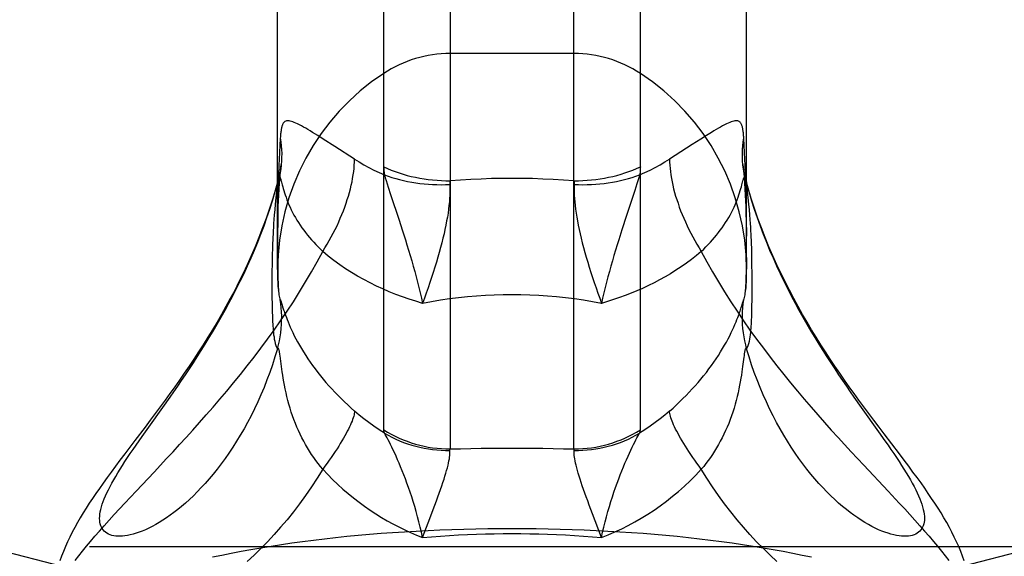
# Model space of a CAD drawing. Header units: inches. Extents: x 0 to 193, y 0 to 125.
# Tile 226 of 256: x 86.497 to 87.511, y 92.933 to 93.486. Entities that reach past the tile are written whole.
import ezdxf

# ---------------------------------------------------------------- set-up
doc = ezdxf.new("R2010")
doc.units = ezdxf.units.IN
doc.header["$LTSCALE"] = 10.635988
doc.header["$MEASUREMENT"] = 0
doc.linetypes.add('HIDDEN', pattern=[0.2, 0.1, -0.1])
doc.layers.get('0').update_dxf_attribs({"linetype": 'CONTINUOUS'})
doc.layers.add('DEFAULT_2', color=8, linetype='HIDDEN')

msp = doc.modelspace()

# ---------------------------------------------------------------- linework, layer by layer
at = {"color": 7, "linetype": 'Continuous'}
for p, q in [((86.9406, 95.114), (86.9406, 93.0439)), ((87.0681, 93.0439), (87.0681, 95.114)), ((86.8722, 93.0635), (86.8722, 95.0936)), ((87.1366, 93.0635), (87.1366, 95.0936)), ((86.7629, 93.2285), (86.7629, 94.8915)), ((87.2459, 93.2285), (87.2459, 94.8915)), ((86.7627, 93.3168), (86.7629, 93.3176)), ((86.7629, 93.3173), (86.7627, 93.3168)), ((87.2476, 93.3123), (87.2459, 93.3185)), ((87.2459, 93.3176), (87.246, 93.3168)), ((87.246, 93.3168), (87.2459, 93.3173)), ((87.2512, 93.25), (87.251, 93.2559)), ((86.7574, 93.2443), (86.7573, 93.2387)), ((86.7575, 93.25), (86.7574, 93.2443)), ((87.2514, 93.2443), (87.2512, 93.25)), ((87.2515, 93.2387), (87.2514, 93.2443)), ((86.7572, 93.2332), (86.7571, 93.2277)), ((86.7573, 93.2387), (86.7572, 93.2332)), ((87.2515, 93.2332), (87.2515, 93.2387)), ((87.2516, 93.225), (87.2515, 93.2332)), ((86.7571, 93.2277), (86.7571, 93.2193)), ((87.2516, 93.2134), (87.2516, 93.225)), ((86.7571, 93.2193), (86.7571, 93.2075)), ((87.2516, 93.2047), (87.2516, 93.2134)), ((86.7571, 93.2075), (86.7571, 93.1992)), ((86.7638, 93.2073), (86.7638, 93.2073)), ((87.2448, 93.2059), (87.2449, 93.2073)), ((87.2449, 93.2073), (87.2449, 93.2073)), ((87.2516, 93.1966), (87.2516, 93.2047)), ((86.7571, 93.1992), (86.7572, 93.194)), ((86.7572, 93.194), (86.7573, 93.189)), ((86.7664, 93.1958), (86.7666, 93.1949)), ((86.7666, 93.1949), (86.7675, 93.192)), ((86.7675, 93.192), (86.7681, 93.1903)), ((86.7681, 93.1903), (86.7687, 93.1883)), ((87.241, 93.1912), (87.2421, 93.1949)), ((87.2515, 93.1915), (87.2516, 93.1966)), ((86.7573, 93.189), (86.7574, 93.1841)), ((86.7659, 93.1369), (86.7655, 93.1398)), ((86.7669, 93.1287), (86.7659, 93.1369)), ((86.6446, 93.0864), (86.6522, 93.0972)), ((86.6302, 93.0662), (86.6446, 93.0864)), ((87.3641, 93.0864), (87.3819, 93.0614)), ((86.6235, 93.0567), (86.6302, 93.0662)), ((86.6172, 93.0477), (86.6235, 93.0567)), ((86.9232, 92.9816), (86.9265, 92.9903)), ((86.9197, 92.9723), (86.9232, 92.9816)), ((86.9122, 92.9526), (86.9197, 92.9723)), ((87.0966, 92.9526), (87.0872, 92.977))]:
    msp.add_line(p, q, dxfattribs=at)
for points in [[(86.7629, 93.3185), (86.7611, 93.3123), (86.758, 93.3018), (86.7546, 93.2914), (86.7511, 93.2813), (86.7475, 93.2714), (86.7437, 93.2616), (86.7398, 93.2521), (86.7357, 93.2427), (86.7316, 93.2335), (86.7274, 93.2245), (86.7231, 93.2158), (86.7187, 93.2071), (86.7142, 93.1987), (86.7097, 93.1904), (86.7051, 93.1823), (86.7005, 93.1743), (86.6958, 93.1665), (86.6911, 93.1588), (86.6863, 93.1512), (86.6815, 93.1437), (86.6766, 93.1363), (86.6717, 93.1291), (86.6668, 93.1219), (86.6619, 93.1148), (86.657, 93.1079), (86.652, 93.1009), (86.647, 93.0941), (86.642, 93.0872), (86.6368, 93.0803), (86.6317, 93.0734), (86.6264, 93.0664)], [(86.6522, 93.0972), (86.6561, 93.1028), (86.66, 93.1085), (86.664, 93.1143), (86.668, 93.1203), (86.6721, 93.1263), (86.6761, 93.1325), (86.6802, 93.1388), (86.6843, 93.1453), (86.6884, 93.1518), (86.6925, 93.1585), (86.6966, 93.1653), (86.7007, 93.1723), (86.7048, 93.1794), (86.7088, 93.1866), (86.7128, 93.1939), (86.7168, 93.2014), (86.7207, 93.209), (86.7245, 93.2167), (86.7283, 93.2245), (86.732, 93.2324), (86.7356, 93.2405), (86.739, 93.2486), (86.7424, 93.2569), (86.7457, 93.2652), (86.7489, 93.2736), (86.7519, 93.2821), (86.7548, 93.2907), (86.7576, 93.2993), (86.7602, 93.308), (86.7627, 93.3168)], [(86.7627, 93.3168), (86.7619, 93.3093), (86.7611, 93.3023), (86.7605, 93.296), (86.76, 93.2902), (86.7595, 93.285), (86.7591, 93.2803), (86.7588, 93.276), (86.7586, 93.2721), (86.7584, 93.2685), (86.7582, 93.2651), (86.758, 93.2619), (86.7579, 93.2588), (86.7577, 93.2559), (86.7575, 93.25)], [(87.251, 93.2559), (87.2509, 93.2589), (87.2507, 93.2619), (87.2506, 93.2651), (87.2504, 93.2685), (87.2502, 93.2721), (87.2499, 93.276), (87.2496, 93.2803), (87.2492, 93.285), (87.2488, 93.2902), (87.2482, 93.296), (87.2476, 93.3023), (87.2469, 93.3093), (87.246, 93.3168)], [(87.246, 93.3168), (87.2485, 93.308), (87.2511, 93.2993), (87.2539, 93.2907), (87.2568, 93.2821), (87.2598, 93.2736), (87.263, 93.2652), (87.2663, 93.2569), (87.2697, 93.2486), (87.2732, 93.2405), (87.2768, 93.2324), (87.2805, 93.2245), (87.2842, 93.2167), (87.2881, 93.209), (87.2919, 93.2014), (87.2959, 93.1939), (87.2999, 93.1866), (87.3039, 93.1794), (87.308, 93.1723), (87.3121, 93.1653), (87.3162, 93.1585), (87.3203, 93.1518), (87.3244, 93.1453), (87.3285, 93.1388), (87.3326, 93.1325), (87.3367, 93.1263), (87.3407, 93.1203), (87.3447, 93.1143), (87.3487, 93.1085), (87.3526, 93.1028), (87.3565, 93.0972), (87.3641, 93.0864)], [(87.3877, 93.0594), (87.3824, 93.0664), (87.3771, 93.0734), (87.3719, 93.0803), (87.3668, 93.0872), (87.3617, 93.0941), (87.3567, 93.1009), (87.3517, 93.1079), (87.3468, 93.1148), (87.3419, 93.1219), (87.337, 93.1291), (87.3321, 93.1363), (87.3273, 93.1437), (87.3225, 93.1512), (87.3177, 93.1588), (87.3129, 93.1665), (87.3083, 93.1743), (87.3036, 93.1823), (87.299, 93.1904), (87.2945, 93.1987), (87.2901, 93.2072), (87.2857, 93.2158), (87.2814, 93.2246), (87.2771, 93.2336), (87.273, 93.2427), (87.269, 93.2521), (87.265, 93.2616), (87.2612, 93.2714), (87.2576, 93.2813), (87.2541, 93.2915), (87.2508, 93.3018), (87.2476, 93.3123)], [(86.7638, 93.2073), (86.7639, 93.2059), (86.7641, 93.2043), (86.7643, 93.2027), (86.7646, 93.2012), (86.7649, 93.1998), (86.7653, 93.1986), (86.7657, 93.1976)], [(87.243, 93.1976), (87.2435, 93.1986), (87.2438, 93.1998), (87.2441, 93.2012), (87.2444, 93.2027), (87.2446, 93.2043), (87.2448, 93.2059)], [(86.7627, 93.1468), (86.7638, 93.1509), (86.7647, 93.1551), (86.7655, 93.1593), (86.7661, 93.1635), (86.7665, 93.1678), (86.7669, 93.1721), (86.767, 93.1763), (86.7671, 93.1806), (86.7669, 93.1849), (86.7667, 93.1891), (86.7663, 93.1934), (86.7657, 93.1976)], [(86.7657, 93.1976), (86.7658, 93.1975), (86.7659, 93.1973), (86.7659, 93.197), (86.766, 93.1968), (86.7661, 93.1965), (86.7663, 93.1961), (86.7664, 93.1958)], [(87.1666, 93.0829), (87.1702, 93.086), (87.1736, 93.0892), (87.177, 93.0924), (87.1804, 93.0957), (87.1836, 93.0989), (87.1868, 93.1022), (87.1899, 93.1056), (87.193, 93.109), (87.196, 93.1124), (87.1989, 93.1158), (87.2017, 93.1192), (87.2045, 93.1227), (87.2072, 93.1262), (87.2097, 93.1297), (87.2122, 93.1332), (87.2147, 93.1367), (87.217, 93.1402), (87.2192, 93.1437), (87.2213, 93.1472), (87.2233, 93.1506), (87.2252, 93.1539), (87.227, 93.1572), (87.2286, 93.1605), (87.2301, 93.1636), (87.2316, 93.1665), (87.2328, 93.1694), (87.234, 93.1721), (87.2351, 93.1747), (87.236, 93.177), (87.2368, 93.1791), (87.2376, 93.1811), (87.2382, 93.1828), (87.2388, 93.1844), (87.2392, 93.1859), (87.2397, 93.1872), (87.2401, 93.1883), (87.2404, 93.1894), (87.241, 93.1912)], [(87.246, 93.1468), (87.245, 93.1509), (87.2441, 93.1551), (87.2433, 93.1593), (87.2427, 93.1635), (87.2422, 93.1678), (87.2419, 93.1721), (87.2417, 93.1763), (87.2417, 93.1806), (87.2418, 93.1849), (87.2421, 93.1891), (87.2425, 93.1934), (87.243, 93.1976)], [(87.2421, 93.1949), (87.2424, 93.1958), (87.2425, 93.1961), (87.2426, 93.1965), (87.2427, 93.1968), (87.2428, 93.197), (87.2429, 93.1973), (87.243, 93.1975), (87.243, 93.1976)], [(87.246, 93.1468), (87.2469, 93.1485), (87.2476, 93.1503), (87.2482, 93.1524), (87.2488, 93.1547), (87.2492, 93.157), (87.2496, 93.1593), (87.2499, 93.1615), (87.2502, 93.1638), (87.2504, 93.166), (87.2506, 93.1682), (87.2507, 93.1704), (87.2509, 93.1725), (87.251, 93.1748), (87.2511, 93.177), (87.2512, 93.1793), (87.2513, 93.1817), (87.2514, 93.1841), (87.2514, 93.1866), (87.2515, 93.1915)], [(86.7574, 93.1841), (86.7575, 93.1817), (86.7575, 93.1793), (86.7576, 93.177), (86.7577, 93.1748), (86.7579, 93.1725), (86.758, 93.1704), (86.7582, 93.1682), (86.7584, 93.166), (86.7586, 93.1638), (86.7588, 93.1615), (86.7592, 93.1593), (86.7595, 93.157), (86.76, 93.1547), (86.7605, 93.1524), (86.7611, 93.1503), (86.7619, 93.1485), (86.7627, 93.1468)], [(86.7687, 93.1883), (86.7691, 93.1872), (86.7695, 93.1859), (86.77, 93.1844), (86.7705, 93.1828), (86.7712, 93.1811), (86.7719, 93.1791), (86.7727, 93.177), (86.7737, 93.1747), (86.7747, 93.1721), (86.7759, 93.1694), (86.7772, 93.1666), (86.7786, 93.1636), (86.7801, 93.1605), (86.7818, 93.1573), (86.7835, 93.154), (86.7854, 93.1506), (86.7874, 93.1472), (86.7895, 93.1437), (86.7918, 93.1402), (86.7941, 93.1367), (86.7965, 93.1332), (86.799, 93.1297), (86.8016, 93.1262), (86.8043, 93.1227), (86.807, 93.1192), (86.8098, 93.1158), (86.8127, 93.1124), (86.8157, 93.109), (86.8188, 93.1056), (86.8219, 93.1023), (86.8251, 93.0989), (86.8284, 93.0957), (86.8317, 93.0924), (86.8351, 93.0892), (86.8386, 93.086), (86.8421, 93.0829)], [(86.7627, 93.1468), (86.7602, 93.1386), (86.7576, 93.1306), (86.7548, 93.1227), (86.7519, 93.1149), (86.7489, 93.1072), (86.7457, 93.0997), (86.7424, 93.0923), (86.739, 93.0851), (86.7356, 93.0781), (86.732, 93.0712), (86.7283, 93.0645), (86.7245, 93.058), (86.7207, 93.0517), (86.7168, 93.0456), (86.7128, 93.0396), (86.7088, 93.0339), (86.7048, 93.0284), (86.7007, 93.0231), (86.6966, 93.018), (86.6925, 93.0131), (86.6884, 93.0084), (86.6843, 93.004), (86.6802, 92.9997), (86.6761, 92.9957), (86.6721, 92.9918), (86.668, 92.9881), (86.664, 92.9847), (86.66, 92.9814), (86.6561, 92.9784), (86.6522, 92.9755), (86.6484, 92.9728), (86.6446, 92.9704), (86.6409, 92.9681), (86.6373, 92.966), (86.6337, 92.964), (86.6302, 92.9623), (86.6268, 92.9607), (86.6235, 92.9593), (86.6203, 92.9581), (86.6172, 92.957), (86.6142, 92.9561), (86.6112, 92.9554), (86.6084, 92.9548), (86.6057, 92.9543), (86.6032, 92.9541), (86.6007, 92.954), (86.5984, 92.954), (86.5961, 92.9541), (86.5941, 92.9545), (86.5921, 92.9549), (86.5903, 92.9555), (86.5886, 92.9562), (86.5871, 92.9571), (86.5857, 92.9581), (86.5844, 92.9592), (86.5833, 92.9604), (86.5823, 92.9618), (86.5815, 92.9632), (86.5808, 92.9648), (86.5803, 92.9666), (86.5799, 92.9684), (86.5797, 92.9703), (86.5796, 92.9724), (86.5797, 92.9745), (86.5799, 92.9768), (86.5803, 92.9792), (86.5808, 92.9816), (86.5815, 92.9842)], [(86.7655, 93.1398), (86.7653, 93.141), (86.7651, 93.1421), (86.765, 93.143), (86.7648, 93.1439), (86.7647, 93.1446), (86.7646, 93.1452), (86.7644, 93.1457), (86.7643, 93.1462), (86.7642, 93.1466), (86.764, 93.1469), (86.7639, 93.1471), (86.7637, 93.1473), (86.7636, 93.1474), (86.7634, 93.1474), (86.7633, 93.1474), (86.7631, 93.1473), (86.7629, 93.1471), (86.7627, 93.1468)], [(87.246, 93.1468), (87.2458, 93.1471), (87.2456, 93.1473), (87.2455, 93.1474), (87.2453, 93.1474), (87.2451, 93.1474), (87.245, 93.1473), (87.2449, 93.1471), (87.2447, 93.1469), (87.2446, 93.1466), (87.2444, 93.1462), (87.2443, 93.1457), (87.2442, 93.1452), (87.244, 93.1446), (87.2439, 93.1439), (87.2437, 93.143), (87.2436, 93.1421), (87.2434, 93.141), (87.2433, 93.1398), (87.2431, 93.1385)], [(87.2999, 93.0339), (87.2959, 93.0396), (87.2919, 93.0456), (87.2881, 93.0517), (87.2842, 93.058), (87.2805, 93.0645), (87.2768, 93.0712), (87.2732, 93.0781), (87.2697, 93.0851), (87.2663, 93.0923), (87.263, 93.0997), (87.2598, 93.1072), (87.2568, 93.1149), (87.2539, 93.1227), (87.2511, 93.1306), (87.2485, 93.1386), (87.246, 93.1468)], [(87.2431, 93.1385), (87.2418, 93.1287), (87.2415, 93.126), (87.241, 93.1231), (87.2406, 93.1199), (87.24, 93.1166), (87.2394, 93.113), (87.2387, 93.1094), (87.238, 93.1056), (87.2372, 93.1018), (87.2362, 93.0978), (87.2353, 93.0939), (87.2342, 93.0899), (87.233, 93.0859), (87.2318, 93.0819), (87.2304, 93.078), (87.229, 93.0741), (87.2275, 93.0702), (87.2259, 93.0664), (87.2243, 93.0627), (87.2226, 93.059), (87.2208, 93.0554), (87.2189, 93.0519), (87.217, 93.0484), (87.215, 93.045), (87.213, 93.0416), (87.2108, 93.0383), (87.2087, 93.0351), (87.2064, 93.032), (87.2041, 93.0289), (87.2018, 93.0259), (87.1993, 93.0229)], [(86.8094, 93.0229), (86.807, 93.0259), (86.8046, 93.0289), (86.8023, 93.032), (86.8001, 93.0351), (86.7979, 93.0383), (86.7958, 93.0416), (86.7937, 93.045), (86.7917, 93.0484), (86.7898, 93.0519), (86.7879, 93.0554), (86.7862, 93.059), (86.7844, 93.0627), (86.7828, 93.0664), (86.7812, 93.0702), (86.7797, 93.0741), (86.7783, 93.078), (86.777, 93.0819), (86.7757, 93.0859), (86.7746, 93.0899), (86.7735, 93.0939), (86.7725, 93.0978), (86.7716, 93.1018), (86.7707, 93.1056), (86.77, 93.1094), (86.7693, 93.113), (86.7687, 93.1166), (86.7682, 93.1199), (86.7677, 93.1231), (86.7673, 93.126), (86.7669, 93.1287)], [(86.8421, 93.0829), (86.842, 93.0817), (86.8419, 93.0805), (86.8416, 93.0791), (86.8413, 93.0776), (86.8408, 93.076), (86.8402, 93.0743), (86.8396, 93.0725), (86.8388, 93.0706), (86.8379, 93.0686), (86.837, 93.0665), (86.8359, 93.0643), (86.8347, 93.062), (86.8335, 93.0597), (86.8321, 93.0573), (86.8307, 93.0548), (86.8292, 93.0522), (86.8275, 93.0495), (86.8258, 93.0468), (86.8241, 93.044), (86.8222, 93.0411), (86.8202, 93.0382), (86.8182, 93.0352), (86.8161, 93.0322), (86.8139, 93.0292), (86.8117, 93.026), (86.8094, 93.0229)], [(86.873, 93.0602), (86.8675, 93.0636), (86.8621, 93.0672), (86.8569, 93.071), (86.8518, 93.0749), (86.8469, 93.0788), (86.8421, 93.0829)], [(87.1666, 93.0829), (87.1619, 93.0788), (87.1569, 93.0749), (87.1518, 93.071), (87.1466, 93.0672), (87.1413, 93.0636), (87.1358, 93.0602)], [(87.1993, 93.0229), (87.197, 93.026), (87.1948, 93.0292), (87.1926, 93.0322), (87.1905, 93.0352), (87.1885, 93.0382), (87.1866, 93.0411), (87.1847, 93.044), (87.1829, 93.0468), (87.1812, 93.0495), (87.1796, 93.0522), (87.178, 93.0548), (87.1766, 93.0573), (87.1753, 93.0597), (87.174, 93.062), (87.1728, 93.0643), (87.1718, 93.0665), (87.1708, 93.0686), (87.1699, 93.0706), (87.1692, 93.0725), (87.1685, 93.0743), (87.1679, 93.076), (87.1675, 93.0776), (87.1671, 93.0791), (87.1669, 93.0805), (87.1667, 93.0817), (87.1666, 93.0829)], [(86.6264, 93.0664), (86.6158, 93.0524), (86.6054, 93.0388)], [(86.873, 93.0602), (86.8727, 93.0608), (86.8725, 93.0614), (86.8724, 93.0619), (86.8723, 93.0625), (86.8722, 93.063), (86.8722, 93.0635)], [(86.8722, 93.0635), (86.876, 93.0612), (86.8799, 93.059), (86.8839, 93.057), (86.888, 93.055), (86.8921, 93.0533), (86.8963, 93.0517), (86.9006, 93.0502), (86.9049, 93.0489), (86.9093, 93.0477), (86.9137, 93.0467), (86.9181, 93.0458), (86.9226, 93.0451), (86.9271, 93.0446), (86.9316, 93.0442), (86.9361, 93.0439), (86.9406, 93.0439)], [(86.9122, 92.9526), (86.911, 92.958), (86.9098, 92.9634), (86.9084, 92.9688), (86.9071, 92.9741), (86.9056, 92.9794), (86.9041, 92.9845), (86.9026, 92.9896), (86.901, 92.9945), (86.8994, 92.9994), (86.8978, 93.0041), (86.8961, 93.0086), (86.8945, 93.013), (86.8929, 93.0173), (86.8912, 93.0214), (86.8896, 93.0254), (86.888, 93.0292), (86.8865, 93.0328), (86.885, 93.0363), (86.8835, 93.0396), (86.882, 93.0427), (86.8806, 93.0456), (86.8793, 93.0484), (86.878, 93.0508), (86.8769, 93.0531), (86.8758, 93.0552), (86.8748, 93.057), (86.8738, 93.0587), (86.873, 93.0602)], [(86.873, 93.0602), (86.8767, 93.058), (86.8806, 93.0559), (86.8845, 93.054), (86.8886, 93.0523), (86.8926, 93.0506), (86.8968, 93.0492), (86.901, 93.0478), (86.9052, 93.0466), (86.9095, 93.0456), (86.9138, 93.0447), (86.9182, 93.0439), (86.9226, 93.0433), (86.927, 93.0429), (86.9315, 93.0426), (86.9359, 93.0424), (86.9404, 93.0424)], [(87.0681, 93.0439), (87.0727, 93.0439), (87.0772, 93.0442), (87.0817, 93.0446), (87.0862, 93.0451), (87.0906, 93.0458), (87.0951, 93.0467), (87.0995, 93.0477), (87.1038, 93.0489), (87.1081, 93.0502), (87.1124, 93.0517), (87.1166, 93.0533), (87.1207, 93.055), (87.1248, 93.057), (87.1288, 93.059), (87.1327, 93.0612), (87.1366, 93.0635)], [(87.0684, 93.0424), (87.0728, 93.0424), (87.0773, 93.0426), (87.0817, 93.0429), (87.0861, 93.0433), (87.0905, 93.0439), (87.0949, 93.0447), (87.0992, 93.0456), (87.1035, 93.0466), (87.1078, 93.0478), (87.112, 93.0492), (87.1161, 93.0506), (87.1202, 93.0523), (87.1242, 93.054), (87.1281, 93.0559), (87.132, 93.058), (87.1358, 93.0602)], [(87.0966, 92.9526), (87.0977, 92.958), (87.099, 92.9634), (87.1003, 92.9688), (87.1017, 92.9741), (87.1031, 92.9794), (87.1046, 92.9845), (87.1062, 92.9896), (87.1077, 92.9945), (87.1093, 92.9994), (87.111, 93.0041), (87.1126, 93.0086), (87.1142, 93.013), (87.1159, 93.0173), (87.1175, 93.0214), (87.1191, 93.0254), (87.1207, 93.0292), (87.1223, 93.0328), (87.1238, 93.0363), (87.1253, 93.0396), (87.1267, 93.0427), (87.1281, 93.0456), (87.1294, 93.0484), (87.1307, 93.0508), (87.1319, 93.0531), (87.133, 93.0552), (87.134, 93.057), (87.1349, 93.0587), (87.1358, 93.0602)], [(87.1358, 93.0602), (87.136, 93.0608), (87.1362, 93.0614), (87.1364, 93.0619), (87.1365, 93.0625), (87.1365, 93.063), (87.1366, 93.0635)], [(87.3819, 93.0614), (87.3884, 93.0521), (87.3916, 93.0477), (87.3946, 93.0433), (87.3975, 93.039), (87.4003, 93.0349), (87.403, 93.0308), (87.4056, 93.0268), (87.408, 93.023), (87.4104, 93.0192), (87.4126, 93.0155), (87.4147, 93.0119), (87.4166, 93.0085), (87.4185, 93.0051), (87.4201, 93.0018), (87.4217, 92.9986), (87.4231, 92.9955), (87.4243, 92.9926), (87.4255, 92.9897), (87.4264, 92.9869), (87.4273, 92.9842), (87.4279, 92.9816), (87.4285, 92.9792), (87.4288, 92.9768), (87.4291, 92.9745), (87.4291, 92.9724), (87.4291, 92.9703), (87.4288, 92.9684), (87.4285, 92.9666), (87.4279, 92.9648), (87.4273, 92.9632), (87.4264, 92.9618), (87.4255, 92.9604), (87.4243, 92.9592), (87.4231, 92.9581), (87.4217, 92.9571), (87.4201, 92.9562), (87.4185, 92.9555), (87.4166, 92.9549), (87.4147, 92.9545), (87.4126, 92.9541), (87.4104, 92.954), (87.408, 92.954), (87.4056, 92.9541), (87.403, 92.9543), (87.4003, 92.9548), (87.3975, 92.9554), (87.3946, 92.9561), (87.3916, 92.957), (87.3884, 92.9581), (87.3852, 92.9593), (87.3819, 92.9607), (87.3785, 92.9623), (87.375, 92.964), (87.3715, 92.966), (87.3678, 92.9681), (87.3641, 92.9704), (87.3604, 92.9728), (87.3565, 92.9755), (87.3526, 92.9784), (87.3487, 92.9814), (87.3447, 92.9847), (87.3407, 92.9881), (87.3367, 92.9918), (87.3326, 92.9957), (87.3285, 92.9997), (87.3244, 93.004), (87.3203, 93.0084), (87.3162, 93.0131), (87.3121, 93.018), (87.308, 93.0231), (87.3039, 93.0284), (87.2999, 93.0339)], [(87.4701, 92.9287), (87.4684, 92.9336), (87.4665, 92.9384), (87.4645, 92.9433), (87.4623, 92.9482), (87.4599, 92.9531), (87.4575, 92.9581), (87.4548, 92.963), (87.4521, 92.968), (87.4492, 92.9729), (87.4462, 92.9779), (87.4431, 92.9829), (87.4399, 92.9879), (87.4365, 92.9929), (87.433, 92.9981), (87.4294, 93.0034), (87.4256, 93.0088), (87.4215, 93.0143), (87.4173, 93.0201), (87.4129, 93.0261), (87.4082, 93.0323), (87.4033, 93.0388), (87.3877, 93.0594)], [(86.6054, 93.0388), (86.6005, 93.0323), (86.5959, 93.0261), (86.5914, 93.0201), (86.5872, 93.0143), (86.5832, 93.0087), (86.5794, 93.0033), (86.5757, 92.9981), (86.5722, 92.9929), (86.5688, 92.9879), (86.5656, 92.9829), (86.5625, 92.9779), (86.5595, 92.9729), (86.5567, 92.968), (86.5539, 92.963), (86.5513, 92.9581), (86.5488, 92.9531), (86.5465, 92.9482), (86.5443, 92.9433), (86.5422, 92.9384), (86.5403, 92.9336), (86.5386, 92.9287)], [(86.5815, 92.9842), (86.5823, 92.9869), (86.5833, 92.9897), (86.5844, 92.9926), (86.5857, 92.9955), (86.5871, 92.9986), (86.5886, 93.0018), (86.5903, 93.0051), (86.5921, 93.0085), (86.5941, 93.0119), (86.5961, 93.0155), (86.5984, 93.0192), (86.6007, 93.023), (86.6032, 93.0268), (86.6057, 93.0308), (86.6084, 93.0349), (86.6112, 93.039), (86.6142, 93.0433), (86.6172, 93.0477)], [(86.9265, 92.9903), (86.928, 92.9944), (86.9294, 92.9984), (86.9308, 93.0022), (86.932, 93.0059), (86.9332, 93.0094), (86.9343, 93.0127), (86.9353, 93.0159), (86.9362, 93.0189), (86.937, 93.0217), (86.9378, 93.0244), (86.9384, 93.027), (86.9389, 93.0293), (86.9394, 93.0316), (86.9398, 93.0336), (86.9401, 93.0355), (86.9403, 93.0372), (86.9404, 93.0387), (86.9404, 93.0401), (86.9404, 93.0413), (86.9404, 93.0424)], [(86.9404, 93.0424), (86.9404, 93.0427), (86.9404, 93.0429), (86.9404, 93.0432), (86.9404, 93.0434), (86.9405, 93.0436), (86.9406, 93.0439)], [(86.9406, 93.0439), (86.9513, 93.0441), (86.962, 93.0444), (86.9726, 93.0446), (86.9832, 93.0447), (86.9938, 93.0448), (87.0044, 93.0448)], [(87.0044, 93.0448), (87.0149, 93.0448), (87.0255, 93.0447), (87.0361, 93.0446), (87.0468, 93.0444), (87.0574, 93.0441), (87.0681, 93.0439)], [(87.0684, 93.0424), (87.0684, 93.0427), (87.0684, 93.0429), (87.0683, 93.0432), (87.0683, 93.0434), (87.0682, 93.0436), (87.0681, 93.0439)], [(87.0872, 92.977), (87.0839, 92.986), (87.0823, 92.9903), (87.0807, 92.9944), (87.0793, 92.9984), (87.078, 93.0022), (87.0767, 93.0059), (87.0755, 93.0094), (87.0744, 93.0127), (87.0734, 93.0159), (87.0725, 93.0189), (87.0717, 93.0217), (87.071, 93.0244), (87.0703, 93.027), (87.0698, 93.0293), (87.0693, 93.0316), (87.069, 93.0336), (87.0687, 93.0355), (87.0685, 93.0372), (87.0683, 93.0387), (87.0683, 93.0401), (87.0683, 93.0413), (87.0684, 93.0424)], [(86.8094, 93.0229), (86.8037, 93.0137), (86.7978, 93.0047), (86.7917, 92.9959), (86.7855, 92.9874), (86.7792, 92.9791), (86.7726, 92.971), (86.766, 92.9632), (86.7593, 92.9556), (86.7525, 92.9483), (86.7456, 92.9413), (86.7386, 92.9346), (86.7316, 92.9281)], [(86.8094, 93.0229), (86.8145, 93.0176), (86.8196, 93.0124), (86.8249, 93.0074), (86.8302, 93.0026), (86.8356, 92.9979), (86.8412, 92.9934), (86.8468, 92.9891), (86.8524, 92.9849), (86.8582, 92.9809), (86.8639, 92.9771), (86.8698, 92.9734), (86.8757, 92.97), (86.8817, 92.9666), (86.8877, 92.9635), (86.8938, 92.9605), (86.8999, 92.9577), (86.906, 92.9551), (86.9122, 92.9526)], [(87.0966, 92.9526), (87.1035, 92.9554), (87.1104, 92.9584), (87.1173, 92.9616), (87.1241, 92.9651), (87.1308, 92.9687), (87.1375, 92.9726), (87.1441, 92.9766), (87.1506, 92.9809), (87.157, 92.9854), (87.1634, 92.9901), (87.1697, 92.9951), (87.1758, 93.0002), (87.1819, 93.0056), (87.1878, 93.0111), (87.1936, 93.0169), (87.1993, 93.0229)], [(87.2771, 92.9281), (87.2701, 92.9346), (87.2632, 92.9413), (87.2563, 92.9483), (87.2494, 92.9556), (87.2427, 92.9632), (87.2361, 92.971), (87.2296, 92.9791), (87.2232, 92.9874), (87.217, 92.9959), (87.2109, 93.0047), (87.205, 93.0137), (87.1993, 93.0229)], [(86.9122, 92.9526), (86.9215, 92.9534), (86.9308, 92.9541), (86.9401, 92.9547), (86.9493, 92.9553), (86.9585, 92.9557), (86.9678, 92.9561), (86.977, 92.9564), (86.9861, 92.9566), (86.9953, 92.9567), (87.0044, 92.9567)], [(87.0044, 92.9567), (87.0135, 92.9567), (87.0226, 92.9566), (87.0318, 92.9564), (87.041, 92.9561), (87.0502, 92.9557), (87.0594, 92.9553), (87.0687, 92.9547), (87.078, 92.9541), (87.0873, 92.9534), (87.0966, 92.9526)]]:
    msp.add_lwpolyline(points, dxfattribs=at)
for start, end in [(180, 185.0624), (354.9376, 360)]:
    msp.add_arc((87.0044, 93.2285), 0.2415, start, end, dxfattribs=at)
at = {"layer": 'DEFAULT_2', "color": 8, "linetype": 'HIDDEN'}
for p, q in [((87.0681, 93.451), (86.9406, 93.451)), ((86.8043, 93.3665), (86.799, 93.3697)), ((86.8098, 93.363), (86.8043, 93.3665)), ((86.8219, 93.3553), (86.8098, 93.363)), ((87.1989, 93.363), (87.1899, 93.3573)), ((87.2045, 93.3665), (87.1989, 93.363)), ((86.8421, 93.3424), (86.8219, 93.3553)), ((87.1899, 93.3573), (87.1666, 93.3424)), ((86.7666, 93.3367), (86.7666, 93.3365)), ((87.2422, 93.3361), (87.2421, 93.3367)), ((87.2427, 93.3323), (87.2422, 93.3361)), ((87.2423, 93.3355), (87.2422, 93.3361)), ((87.2448, 93.3253), (87.2444, 93.3361)), ((86.7639, 93.3222), (86.7629, 93.3185)), ((86.7639, 93.3253), (86.7636, 93.3162)), ((87.1349, 93.3232), (87.133, 93.317)), ((87.1358, 93.3261), (87.1349, 93.3232)), ((87.2451, 93.3162), (87.2448, 93.3253)), ((86.7636, 93.3162), (86.7634, 93.3084)), ((86.7666, 93.3198), (86.7677, 93.3157)), ((86.8769, 93.3135), (86.8793, 93.306)), ((87.133, 93.317), (87.1307, 93.3099)), ((87.2459, 93.3173), (87.245, 93.3206)), ((87.2453, 93.3084), (87.2451, 93.3162)), ((86.7634, 93.3084), (86.7632, 93.2981)), ((86.8793, 93.306), (86.888, 93.2793)), ((87.1281, 93.3019), (87.1223, 93.2841)), ((87.1307, 93.3099), (87.1281, 93.3019)), ((87.2455, 93.2981), (87.2453, 93.3084)), ((86.7632, 93.2981), (86.7631, 93.2883)), ((87.2456, 93.2883), (87.2455, 93.2981)), ((86.7631, 93.2883), (86.763, 93.279)), ((87.1223, 93.2841), (87.1175, 93.2694)), ((87.2458, 93.276), (87.2456, 93.2883)), ((86.763, 93.279), (86.7629, 93.2641)), ((86.888, 93.2793), (86.8912, 93.2694)), ((87.2458, 93.2582), (87.2458, 93.276)), ((86.7629, 93.2641), (86.7629, 93.2438)), ((87.1175, 93.2694), (87.1142, 93.2592)), ((87.2458, 93.2493), (87.2458, 93.2628)), ((87.2458, 93.2522), (87.2458, 93.2582)), ((86.763, 93.241), (86.7629, 93.2499)), ((86.7629, 93.2438), (86.763, 93.234)), ((86.763, 93.2326), (86.763, 93.241)), ((87.2458, 93.241), (87.2457, 93.2326)), ((87.2458, 93.2363), (87.2458, 93.2499)), ((86.763, 93.234), (86.763, 93.2274)), ((86.7631, 93.225), (86.763, 93.2326)), ((87.2457, 93.2296), (87.2458, 93.2363)), ((86.763, 93.2274), (86.7631, 93.2233)), ((86.7631, 93.2233), (86.7632, 93.2195)), ((87.2457, 93.2253), (87.2457, 93.2296)), ((86.7637, 93.2092), (86.7638, 93.2075)), ((86.7638, 93.2073), (86.7638, 93.2078)), ((87.245, 93.2078), (87.2449, 93.2073)), ((87.245, 93.2075), (87.2451, 93.2092)), ((88.5929, 93.0671), (84.4419, 93.0671)), ((88.5874, 93.0614), (84.4419, 93.0614)), ((86.6356, 93.0201), (86.6486, 93.0339)), ((86.6172, 93.0005), (86.6356, 93.0201)), ((86.6056, 92.9881), (86.6172, 93.0005)), ((86.3076, 92.9836), (86.5406, 92.9233)), ((87.4682, 92.9233), (87.7011, 92.9836)), ((88.5929, 92.9631), (84.4419, 92.9631)), ((88.5874, 92.9609), (84.4419, 92.9609)), ((84.4419, 92.9433), (88.6204, 92.9433))]:
    msp.add_line(p, q, dxfattribs=at)
for points in [[(86.799, 93.3697), (86.7965, 93.3713), (86.7941, 93.3727), (86.7918, 93.3741), (86.7895, 93.3753), (86.7874, 93.3765), (86.7854, 93.3776), (86.7835, 93.3785), (86.7818, 93.3794), (86.7801, 93.3801), (86.7786, 93.3807), (86.7772, 93.3812), (86.7759, 93.3815), (86.7747, 93.3817), (86.7737, 93.3818), (86.7727, 93.3818), (86.7719, 93.3817), (86.7712, 93.3814), (86.7705, 93.3811), (86.77, 93.3807), (86.7695, 93.3803), (86.7691, 93.3798), (86.7687, 93.3792), (86.7684, 93.3787), (86.7681, 93.3781), (86.7678, 93.3774), (86.7675, 93.3768), (86.7673, 93.3761), (86.7671, 93.3754), (86.767, 93.3746), (86.7668, 93.3739), (86.7666, 93.3731), (86.7665, 93.3722), (86.7664, 93.3714), (86.7663, 93.3705), (86.7661, 93.3695), (86.766, 93.3685), (86.7659, 93.3675), (86.7659, 93.3664), (86.7658, 93.3652), (86.7657, 93.3639)], [(87.243, 93.3639), (87.243, 93.3652), (87.2429, 93.3664), (87.2428, 93.3675), (87.2427, 93.3685), (87.2426, 93.3695), (87.2425, 93.3705), (87.2424, 93.3714), (87.2422, 93.3722), (87.2421, 93.3731), (87.242, 93.3739), (87.2418, 93.3746), (87.2416, 93.3754), (87.2414, 93.3761), (87.2412, 93.3768), (87.241, 93.3774), (87.2407, 93.3781), (87.2404, 93.3787), (87.2401, 93.3792), (87.2397, 93.3798), (87.2392, 93.3803), (87.2388, 93.3807), (87.2382, 93.3811), (87.2376, 93.3814), (87.2368, 93.3817), (87.236, 93.3818), (87.2351, 93.3818), (87.234, 93.3817), (87.2328, 93.3815), (87.2316, 93.3812), (87.2301, 93.3807), (87.2286, 93.3801), (87.227, 93.3794), (87.2252, 93.3785), (87.2233, 93.3776), (87.2213, 93.3765), (87.2192, 93.3753), (87.217, 93.3741), (87.2147, 93.3727), (87.2122, 93.3713), (87.2097, 93.3697), (87.2045, 93.3665)], [(86.7657, 93.3639), (86.7653, 93.3562), (86.7649, 93.349), (86.7646, 93.3423), (86.7643, 93.3361), (86.7639, 93.3253)], [(86.7657, 93.364), (86.7663, 93.36), (86.7667, 93.356), (86.7669, 93.3521), (86.7671, 93.3481), (86.767, 93.3441), (86.7669, 93.3402), (86.7666, 93.3367)], [(87.2421, 93.3367), (87.2419, 93.3402), (87.2417, 93.3441), (87.2417, 93.3481), (87.2418, 93.3521), (87.2421, 93.356), (87.2425, 93.36), (87.243, 93.364)], [(87.2444, 93.3361), (87.2441, 93.3423), (87.2438, 93.349), (87.2435, 93.3562), (87.243, 93.3639)], [(86.8094, 93.2471), (86.8117, 93.2508), (86.8139, 93.2546), (86.8161, 93.2584), (86.8182, 93.2622), (86.8202, 93.266), (86.8222, 93.2699), (86.8241, 93.2737), (86.8258, 93.2776), (86.8275, 93.2815), (86.8292, 93.2853), (86.8307, 93.2892), (86.8321, 93.293), (86.8335, 93.2968), (86.8347, 93.3006), (86.8359, 93.3043), (86.837, 93.308), (86.8379, 93.3117), (86.8388, 93.3154), (86.8396, 93.3189), (86.8402, 93.3225), (86.8408, 93.326), (86.8413, 93.3294), (86.8416, 93.3327), (86.8419, 93.336), (86.842, 93.3392), (86.8421, 93.3424)], [(86.8421, 93.3424), (86.8469, 93.3394), (86.8518, 93.3365), (86.8569, 93.3337), (86.8621, 93.3311), (86.8675, 93.3285), (86.873, 93.3261)], [(87.1358, 93.3261), (87.1413, 93.3285), (87.1466, 93.3311), (87.1518, 93.3337), (87.1569, 93.3365), (87.1619, 93.3394), (87.1666, 93.3424)], [(87.1666, 93.3424), (87.1667, 93.3392), (87.1669, 93.336), (87.1671, 93.3327), (87.1675, 93.3294), (87.1679, 93.326), (87.1685, 93.3225), (87.1692, 93.3189), (87.1699, 93.3154), (87.1708, 93.3117), (87.1718, 93.308), (87.1728, 93.3043), (87.174, 93.3006), (87.1753, 93.2968), (87.1766, 93.293), (87.178, 93.2892), (87.1796, 93.2853), (87.1812, 93.2815), (87.1829, 93.2776), (87.1847, 93.2737), (87.1866, 93.2699), (87.1885, 93.266), (87.1905, 93.2622), (87.1926, 93.2584), (87.1948, 93.2546), (87.197, 93.2508), (87.1993, 93.2471)], [(86.7629, 93.2564), (86.763, 93.2629), (86.763, 93.2692), (86.7631, 93.2754), (86.7632, 93.2815), (86.7633, 93.2875), (86.7635, 93.2934), (86.7638, 93.2993), (86.7641, 93.3053), (86.7645, 93.3113), (86.7649, 93.3176), (86.7654, 93.3239), (86.766, 93.3304), (86.7666, 93.3367)], [(86.7664, 93.3348), (86.7663, 93.3341), (86.7662, 93.3333), (86.766, 93.3324), (86.7659, 93.3315), (86.7657, 93.3304), (86.7655, 93.3293), (86.7653, 93.3282), (86.765, 93.3269), (86.7647, 93.3256), (86.7644, 93.3242), (86.7641, 93.3228)], [(86.7665, 93.3361), (86.7661, 93.3323), (86.7655, 93.3284), (86.7647, 93.3245)], [(86.7666, 93.3365), (86.7665, 93.336), (86.7665, 93.3355)], [(86.8722, 93.3342), (86.8722, 93.3329), (86.8723, 93.3316), (86.8724, 93.3303), (86.8725, 93.3289), (86.8727, 93.3275), (86.873, 93.3261)], [(86.8722, 93.3342), (86.876, 93.3326), (86.8799, 93.331), (86.8839, 93.3295), (86.888, 93.3281), (86.8921, 93.3268), (86.8963, 93.3256), (86.9006, 93.3245), (86.9049, 93.3236), (86.9093, 93.3227), (86.9137, 93.322), (86.9181, 93.3214), (86.9226, 93.3209), (86.9271, 93.3205), (86.9316, 93.3202), (86.9361, 93.32), (86.9406, 93.3199)], [(87.0681, 93.3199), (87.0727, 93.32), (87.0772, 93.3202), (87.0817, 93.3205), (87.0862, 93.3209), (87.0906, 93.3214), (87.0951, 93.322), (87.0995, 93.3227), (87.1038, 93.3236), (87.1081, 93.3245), (87.1124, 93.3256), (87.1166, 93.3268), (87.1207, 93.3281), (87.1248, 93.3295), (87.1288, 93.331), (87.1327, 93.3326), (87.1366, 93.3342)], [(87.1366, 93.3342), (87.1365, 93.3329), (87.1365, 93.3316), (87.1364, 93.3303), (87.1362, 93.3289), (87.136, 93.3275), (87.1358, 93.3261)], [(87.2421, 93.3367), (87.2427, 93.3303), (87.2433, 93.3239), (87.2438, 93.3175), (87.2442, 93.3113), (87.2446, 93.3052), (87.2449, 93.2993), (87.2452, 93.2933), (87.2454, 93.2874), (87.2455, 93.2815), (87.2456, 93.2754), (87.2457, 93.2692), (87.2458, 93.2628)], [(87.245, 93.3216), (87.2447, 93.3228), (87.2443, 93.3243), (87.244, 93.3256), (87.2437, 93.3269), (87.2435, 93.3282), (87.2432, 93.3294), (87.243, 93.3305), (87.2428, 93.3315), (87.2427, 93.3325), (87.2426, 93.3333), (87.2424, 93.3341), (87.2424, 93.3349)], [(87.245, 93.3206), (87.2441, 93.3245), (87.2433, 93.3284), (87.2427, 93.3323)], [(86.7647, 93.3245), (86.7638, 93.3206), (86.7629, 93.3173)], [(86.7629, 93.3176), (86.7629, 93.3178), (86.7631, 93.3188), (86.7633, 93.3196), (86.7634, 93.3204), (86.7636, 93.321), (86.7637, 93.3216), (86.7641, 93.3228)], [(86.7639, 93.3222), (86.764, 93.3226), (86.7642, 93.323), (86.7643, 93.3233), (86.7644, 93.3236), (86.7646, 93.3238), (86.7647, 93.3239), (86.7648, 93.324), (86.765, 93.3239), (86.7651, 93.3238), (86.7653, 93.3236), (86.7655, 93.3233), (86.7657, 93.3229), (86.7659, 93.3224), (86.7661, 93.3217), (86.7663, 93.3208), (86.7666, 93.3198)], [(86.873, 93.3261), (86.8767, 93.3247), (86.8806, 93.3234), (86.8845, 93.3223), (86.8886, 93.3212), (86.8926, 93.3202), (86.8968, 93.3193), (86.901, 93.3185), (86.9052, 93.3178), (86.9095, 93.3173), (86.9138, 93.3168), (86.9182, 93.3165), (86.9226, 93.3162), (86.927, 93.3161), (86.9315, 93.316), (86.9359, 93.3161), (86.9404, 93.3163)], [(86.873, 93.3261), (86.8738, 93.3232), (86.8748, 93.3202), (86.8769, 93.3135)], [(87.0044, 93.3224), (86.9938, 93.3224), (86.9832, 93.3222), (86.9726, 93.3218), (86.962, 93.3213), (86.9513, 93.3207), (86.9406, 93.3199)], [(87.0681, 93.3199), (87.0574, 93.3207), (87.0468, 93.3213), (87.0361, 93.3218), (87.0255, 93.3222), (87.0149, 93.3224), (87.0044, 93.3224)], [(87.0684, 93.3163), (87.0728, 93.3161), (87.0773, 93.316), (87.0817, 93.3161), (87.0861, 93.3162), (87.0905, 93.3165), (87.0949, 93.3168), (87.0992, 93.3173), (87.1035, 93.3178), (87.1078, 93.3185), (87.112, 93.3193), (87.1161, 93.3202), (87.1202, 93.3212), (87.1242, 93.3223), (87.1281, 93.3234), (87.132, 93.3247), (87.1358, 93.3261)], [(87.241, 93.3157), (87.2421, 93.3198), (87.2424, 93.3208), (87.2427, 93.3217), (87.2429, 93.3224), (87.2431, 93.3229), (87.2433, 93.3233), (87.2434, 93.3236), (87.2436, 93.3238), (87.2437, 93.3239), (87.2439, 93.324), (87.244, 93.3239), (87.2442, 93.3238), (87.2443, 93.3236), (87.2444, 93.3233), (87.2446, 93.323), (87.2447, 93.3226), (87.2449, 93.3222), (87.2459, 93.3185)], [(86.7677, 93.3157), (86.7682, 93.3139), (86.7687, 93.312), (86.7693, 93.3099), (86.77, 93.3077), (86.7707, 93.3054), (86.7716, 93.303), (86.7725, 93.3005), (86.7735, 93.2979), (86.7746, 93.2953), (86.7757, 93.2927), (86.777, 93.2901), (86.7783, 93.2874), (86.7797, 93.2847), (86.7812, 93.2821), (86.7828, 93.2795), (86.7844, 93.2769), (86.7862, 93.2743), (86.7879, 93.2717), (86.7898, 93.2691), (86.7917, 93.2666), (86.7937, 93.2641), (86.7958, 93.2616), (86.7979, 93.2591), (86.8001, 93.2567), (86.8023, 93.2543), (86.8046, 93.2519), (86.807, 93.2495), (86.8094, 93.2471)], [(86.9404, 93.3163), (86.9404, 93.3137), (86.9404, 93.3109), (86.9404, 93.308), (86.9403, 93.3049), (86.9401, 93.3016), (86.9398, 93.2982), (86.9394, 93.2945), (86.9389, 93.2907), (86.9384, 93.2868), (86.9378, 93.2827), (86.937, 93.2786), (86.9362, 93.2743), (86.9353, 93.2699), (86.9343, 93.2654), (86.9332, 93.2608), (86.932, 93.256), (86.9308, 93.2512), (86.9294, 93.2463), (86.928, 93.2412), (86.9265, 93.2361), (86.9249, 93.2309), (86.9232, 93.2257), (86.9215, 93.2204), (86.9197, 93.2151), (86.9179, 93.2097), (86.916, 93.2044), (86.9141, 93.1991), (86.9122, 93.1938)], [(86.9406, 93.3199), (86.9405, 93.3193), (86.9404, 93.3187), (86.9404, 93.3181), (86.9404, 93.3175), (86.9404, 93.3169), (86.9404, 93.3163)], [(87.0681, 93.3199), (87.0682, 93.3193), (87.0683, 93.3187), (87.0683, 93.3181), (87.0684, 93.3175), (87.0684, 93.3169), (87.0684, 93.3163)], [(87.0684, 93.3163), (87.0683, 93.3137), (87.0683, 93.3109), (87.0683, 93.308), (87.0685, 93.3049), (87.0687, 93.3016), (87.069, 93.2982), (87.0693, 93.2945), (87.0698, 93.2907), (87.0703, 93.2868), (87.071, 93.2827), (87.0717, 93.2786), (87.0725, 93.2743), (87.0734, 93.2699), (87.0744, 93.2654), (87.0755, 93.2608), (87.0767, 93.256), (87.078, 93.2512), (87.0793, 93.2463), (87.0807, 93.2412), (87.0823, 93.2361), (87.0839, 93.2309), (87.0855, 93.2257), (87.0872, 93.2204), (87.089, 93.2151), (87.0909, 93.2097), (87.0928, 93.2044), (87.0947, 93.1991), (87.0966, 93.1938)], [(87.1993, 93.2471), (87.2018, 93.2495), (87.2041, 93.2519), (87.2064, 93.2543), (87.2087, 93.2567), (87.2108, 93.2591), (87.213, 93.2616), (87.215, 93.2641), (87.217, 93.2666), (87.2189, 93.2691), (87.2208, 93.2717), (87.2226, 93.2743), (87.2243, 93.2769), (87.2259, 93.2795), (87.2275, 93.2821), (87.229, 93.2847), (87.2304, 93.2874), (87.2318, 93.2901), (87.233, 93.2927), (87.2342, 93.2953), (87.2353, 93.2979), (87.2362, 93.3005), (87.2372, 93.303), (87.238, 93.3054), (87.2387, 93.3077), (87.2394, 93.3099), (87.24, 93.312), (87.2406, 93.3139), (87.241, 93.3157)], [(87.245, 93.3216), (87.2451, 93.321), (87.2453, 93.3204), (87.2455, 93.3196), (87.2456, 93.3188), (87.2458, 93.3178), (87.2459, 93.3176)], [(86.8912, 93.2694), (86.8945, 93.2592), (86.8961, 93.2539), (86.8978, 93.2486), (86.8994, 93.2432), (86.901, 93.2377), (86.9026, 93.2322), (86.9041, 93.2267), (86.9056, 93.2211), (86.9071, 93.2156), (86.9084, 93.21), (86.9098, 93.2045), (86.911, 93.1992), (86.9122, 93.1938)], [(87.1142, 93.2592), (87.1126, 93.2539), (87.111, 93.2486), (87.1093, 93.2432), (87.1077, 93.2377), (87.1062, 93.2322), (87.1046, 93.2267), (87.1031, 93.2211), (87.1017, 93.2156), (87.1003, 93.2101), (87.099, 93.2046), (87.0977, 93.1992), (87.0966, 93.1938)], [(86.6486, 93.0339), (86.6552, 93.041), (86.6619, 93.0483), (86.6687, 93.0557), (86.6755, 93.0633), (86.6824, 93.071), (86.6894, 93.0789), (86.6964, 93.0869), (86.7034, 93.0951), (86.7105, 93.1034), (86.7175, 93.1119), (86.7246, 93.1205), (86.7316, 93.1294), (86.7386, 93.1383), (86.7456, 93.1475), (86.7525, 93.1568), (86.7593, 93.1663), (86.766, 93.1759), (86.7726, 93.1856), (86.7792, 93.1955), (86.7855, 93.2056), (86.7917, 93.2158), (86.7978, 93.2261), (86.8037, 93.2365), (86.8094, 93.2471)], [(86.9122, 93.1938), (86.9052, 93.1959), (86.8983, 93.1981), (86.8915, 93.2005), (86.8847, 93.203), (86.8779, 93.2057), (86.8713, 93.2086), (86.8647, 93.2116), (86.8581, 93.2149), (86.8517, 93.2183), (86.8453, 93.2218), (86.8391, 93.2256), (86.8329, 93.2295), (86.8269, 93.2336), (86.8209, 93.2379), (86.8151, 93.2424), (86.8094, 93.2471)], [(87.1993, 93.2471), (87.1943, 93.2429), (87.1891, 93.2389), (87.1839, 93.2351), (87.1785, 93.2313), (87.1731, 93.2278), (87.1676, 93.2243), (87.162, 93.221), (87.1563, 93.2179), (87.1506, 93.2149), (87.1448, 93.212), (87.1389, 93.2092), (87.133, 93.2066), (87.127, 93.2042), (87.121, 93.2018), (87.115, 93.1997), (87.1089, 93.1976), (87.1027, 93.1957), (87.0966, 93.1938)], [(87.1993, 93.2471), (87.205, 93.2365), (87.2109, 93.2261), (87.217, 93.2158), (87.2232, 93.2056), (87.2296, 93.1955), (87.2361, 93.1856), (87.2427, 93.1759), (87.2494, 93.1663), (87.2563, 93.1568), (87.2632, 93.1475), (87.2701, 93.1383), (87.2771, 93.1294), (87.2842, 93.1205), (87.2912, 93.1119), (87.2983, 93.1034), (87.3053, 93.0951), (87.3123, 93.0869), (87.3193, 93.0789), (87.3263, 93.071), (87.3332, 93.0633), (87.3401, 93.0557), (87.3469, 93.0483), (87.3536, 93.041), (87.3602, 93.0339), (87.3667, 93.027), (87.3916, 93.0005)], [(87.2457, 93.2326), (87.2456, 93.225), (87.2456, 93.2216), (87.2455, 93.2185), (87.2454, 93.2157), (87.2453, 93.2132), (87.2452, 93.211), (87.2451, 93.2092)], [(86.7637, 93.2092), (86.7635, 93.211), (86.7634, 93.2132), (86.7633, 93.2157), (86.7632, 93.2185), (86.7632, 93.2216), (86.7631, 93.225)], [(87.2452, 93.2109), (87.2453, 93.2125), (87.2454, 93.2142), (87.2454, 93.2159), (87.2455, 93.2177), (87.2456, 93.2195), (87.2456, 93.2214), (87.2457, 93.2253)], [(86.7632, 93.2195), (86.7632, 93.2176), (86.7633, 93.2159), (86.7634, 93.2142), (86.7634, 93.2125), (86.7635, 93.2109)], [(87.0044, 93.2026), (86.9953, 93.2025), (86.9861, 93.2023), (86.977, 93.2018), (86.9678, 93.2012), (86.9585, 93.2005), (86.9493, 93.1995), (86.9401, 93.1984), (86.9308, 93.197), (86.9215, 93.1955), (86.9122, 93.1938)], [(87.0966, 93.1938), (87.0873, 93.1955), (87.078, 93.197), (87.0687, 93.1984), (87.0594, 93.1995), (87.0502, 93.2005), (87.041, 93.2012), (87.0318, 93.2018), (87.0226, 93.2023), (87.0135, 93.2025), (87.0044, 93.2026)], [(87.3916, 93.0005), (87.4032, 92.9881), (87.4088, 92.9821), (87.4142, 92.9762), (87.4194, 92.9704), (87.4244, 92.9648), (87.4293, 92.9593), (87.434, 92.9539), (87.4385, 92.9487), (87.4427, 92.9436), (87.4468, 92.9386), (87.4506, 92.9337), (87.4543, 92.9289)], [(86.5545, 92.9289), (86.5581, 92.9337), (86.562, 92.9386), (86.566, 92.9436), (86.5703, 92.9487), (86.5748, 92.9539), (86.5794, 92.9593), (86.5843, 92.9648), (86.5894, 92.9704), (86.5946, 92.9762), (86.6, 92.9821), (86.6056, 92.9881)], [(86.6959, 92.9326), (86.7054, 92.9346), (86.7152, 92.9366), (86.7252, 92.9385), (86.7353, 92.9404), (86.7457, 92.9422), (86.7562, 92.9439), (86.7669, 92.9455), (86.7777, 92.9471), (86.7887, 92.9486), (86.7999, 92.95), (86.8112, 92.9514), (86.8226, 92.9527), (86.8341, 92.9539), (86.8458, 92.955), (86.8576, 92.956), (86.8695, 92.957), (86.8814, 92.9578), (86.8935, 92.9586), (86.9056, 92.9593), (86.9178, 92.96), (86.9301, 92.9605), (86.9424, 92.961), (86.9547, 92.9613), (86.9671, 92.9616), (86.9795, 92.9619), (86.9919, 92.962), (87.0044, 92.962)], [(87.0044, 92.962), (87.0168, 92.962), (87.0292, 92.9619), (87.0416, 92.9616), (87.054, 92.9613), (87.0664, 92.961), (87.0787, 92.9605), (87.0909, 92.96), (87.1031, 92.9593), (87.1153, 92.9586), (87.1273, 92.9578), (87.1393, 92.957), (87.1512, 92.956), (87.1629, 92.955), (87.1746, 92.9539), (87.1861, 92.9527), (87.1976, 92.9514), (87.2089, 92.95), (87.22, 92.9486), (87.231, 92.9471), (87.2419, 92.9455), (87.2526, 92.9439), (87.2631, 92.9422), (87.2734, 92.9404), (87.2836, 92.9385), (87.2935, 92.9366), (87.3033, 92.9346), (87.3129, 92.9326)]]:
    msp.add_lwpolyline(points, dxfattribs=at)
for centre, radius, start, end in [((86.9406, 93.326), 0.125, 90, 123.1848), ((87.0681, 93.326), 0.125, 56.8152, 90), ((87.0044, 93.2285), 0.2415, 123.1848, 180), ((87.0044, 93.2285), 0.2415, 0, 56.8152)]:
    msp.add_arc(centre, radius, start, end, dxfattribs=at)

doc.saveas('drawing.dxf')
